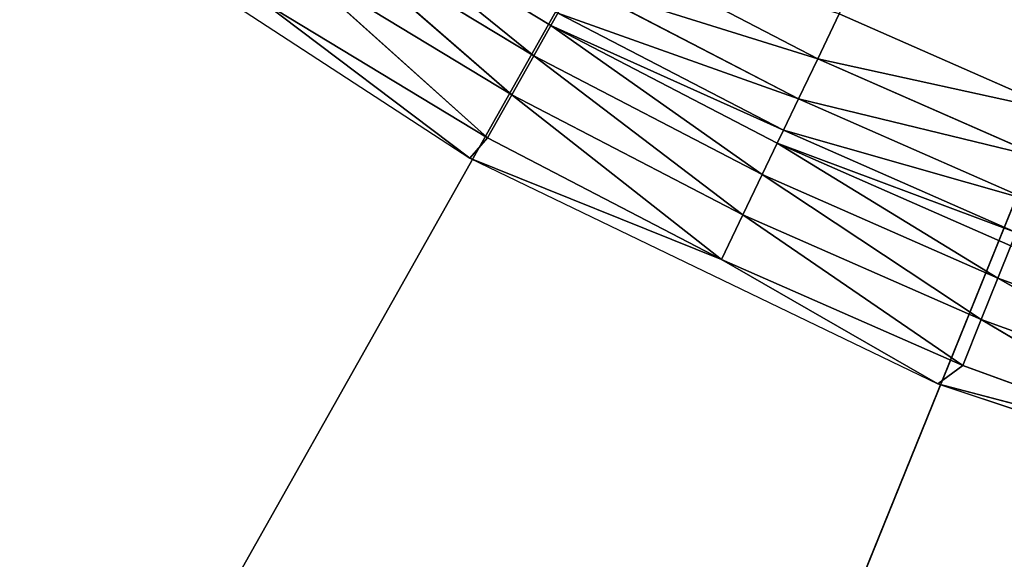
# Model space of a CAD drawing. Extents: x 389 to 891, y 0 to 811.
# Tile 5 of 254: x 515 to 566, y 50 to 78. Entities that reach past the tile are written whole.
import ezdxf

# ---------------------------------------------------------------- set-up
doc = ezdxf.new("R2010")
doc.units = 0
doc.header["$LTSCALE"] = 25.4
doc.layers.get('0').update_dxf_attribs({"color": 13, "linetype": 'CONTINUOUS'})

# ---------------------------------------------------------------- blocks, each defined once
blk = doc.blocks.new('TURDA-8952-8953_STL')
at = {"color": 7}
for p, q in [((165.698, 141.846, 725.81), (187.919, 141.846, 740.295)), ((177.308, 141.846, 732.287), (188.816, 141.846, 739.263)), ((187.919, 141.846, 740.295), (177.308, 141.846, 732.287)), ((177.308, 141.846, 732.287), (188.816, 141.846, 739.263)), ((187.919, 141.846, 740.295), (177.308, 141.846, 732.287)), ((188.816, 141.846, 739.263), (178.694, 141.432, 730.16)), ((188.816, 141.846, 739.263), (178.694, 141.432, 730.16)), ((200.757, 141.846, 745.472), (187.919, 141.846, 740.295)), ((187.919, 141.846, 740.295), (211.81, 141.846, 751.82)), ((200.757, 141.846, 745.472), (187.919, 141.846, 740.295)), ((188.816, 141.846, 739.263), (187.919, 141.846, 740.295)), ((188.816, 141.846, 739.263), (187.919, 141.846, 740.295)), ((188.816, 141.846, 739.263), (190.061, 141.432, 737.051)), ((188.816, 141.846, 739.263), (190.061, 141.432, 737.051)), ((188.816, 141.846, 739.263), (200.757, 141.846, 745.472)), ((188.816, 141.846, 739.263), (200.757, 141.846, 745.472)), ((200.757, 141.846, 745.472), (190.061, 141.432, 737.051)), ((200.757, 141.846, 745.472), (190.061, 141.432, 737.051)), ((200.757, 141.846, 745.472), (201.854, 141.432, 743.183)), ((200.757, 141.846, 745.472), (201.854, 141.432, 743.183)), ((200.757, 141.846, 745.472), (213.077, 141.846, 750.887)), ((200.757, 141.846, 745.472), (213.077, 141.846, 750.887)), ((200.757, 141.846, 745.472), (211.81, 141.846, 751.82)), ((200.757, 141.846, 745.472), (211.81, 141.846, 751.82)), ((213.077, 141.846, 750.887), (201.854, 141.432, 743.183)), ((213.077, 141.846, 750.887), (201.854, 141.432, 743.183)), ((211.81, 141.846, 751.82), (236.978, 141.846, 760.195)), ((225.726, 141.846, 755.484), (211.81, 141.846, 751.82)), ((213.077, 141.846, 750.887), (211.81, 141.846, 751.82)), ((225.726, 141.846, 755.484), (211.81, 141.846, 751.82)), ((213.077, 141.846, 750.887), (211.81, 141.846, 751.82)), ((213.077, 141.846, 750.887), (214.022, 141.432, 748.531)), ((213.077, 141.846, 750.887), (214.022, 141.432, 748.531)), ((213.077, 141.846, 750.887), (225.726, 141.846, 755.484)), ((213.077, 141.846, 750.887), (225.726, 141.846, 755.484)), ((225.726, 141.846, 755.484), (214.022, 141.432, 748.531)), ((225.726, 141.846, 755.484), (214.022, 141.432, 748.531)), ((178.694, 141.432, 730.16), (190.061, 141.432, 737.051)), ((178.694, 141.432, 730.16), (190.061, 141.432, 737.051)), ((190.061, 141.432, 737.051), (179.937, 140.235, 728.253)), ((190.061, 141.432, 737.051), (179.937, 140.235, 728.253)), ((190.061, 141.432, 737.051), (191.176, 140.235, 735.066)), ((190.061, 141.432, 737.051), (191.176, 140.235, 735.066)), ((190.061, 141.432, 737.051), (201.854, 141.432, 743.183)), ((190.061, 141.432, 737.051), (201.854, 141.432, 743.183)), ((201.854, 141.432, 743.183), (191.176, 140.235, 735.066)), ((201.854, 141.432, 743.183), (191.176, 140.235, 735.066)), ((201.854, 141.432, 743.183), (202.837, 140.235, 741.13)), ((201.854, 141.432, 743.183), (202.837, 140.235, 741.13)), ((201.854, 141.432, 743.183), (214.022, 141.432, 748.531)), ((201.854, 141.432, 743.183), (214.022, 141.432, 748.531)), ((214.022, 141.432, 748.531), (202.837, 140.235, 741.13)), ((214.022, 141.432, 748.531), (202.837, 140.235, 741.13)), ((214.022, 141.432, 748.531), (214.869, 140.235, 746.418)), ((214.022, 141.432, 748.531), (214.869, 140.235, 746.418)), ((214.022, 141.432, 748.531), (226.515, 141.432, 753.071)), ((214.022, 141.432, 748.531), (226.515, 141.432, 753.071)), ((226.515, 141.432, 753.071), (214.869, 140.235, 746.418)), ((226.515, 141.432, 753.071), (214.869, 140.235, 746.418)), ((179.937, 140.235, 728.253), (191.176, 140.235, 735.066)), ((179.937, 140.235, 728.253), (191.176, 140.235, 735.066)), ((191.176, 140.235, 735.066), (180.909, 138.377, 726.763)), ((191.176, 140.235, 735.066), (180.909, 138.377, 726.763)), ((191.176, 140.235, 735.066), (192.048, 138.377, 733.516)), ((191.176, 140.235, 735.066), (192.048, 138.377, 733.516)), ((191.176, 140.235, 735.066), (202.837, 140.235, 741.13)), ((191.176, 140.235, 735.066), (202.837, 140.235, 741.13)), ((202.837, 140.235, 741.13), (192.048, 138.377, 733.516)), ((202.837, 140.235, 741.13), (192.048, 138.377, 733.516)), ((202.837, 140.235, 741.13), (203.605, 138.377, 739.526)), ((202.837, 140.235, 741.13), (203.605, 138.377, 739.526)), ((202.837, 140.235, 741.13), (214.869, 140.235, 746.418)), ((202.837, 140.235, 741.13), (214.869, 140.235, 746.418)), ((214.869, 140.235, 746.418), (203.605, 138.377, 739.526)), ((214.869, 140.235, 746.418), (203.605, 138.377, 739.526)), ((214.869, 140.235, 746.418), (215.531, 138.377, 744.767)), ((214.869, 140.235, 746.418), (215.531, 138.377, 744.767)), ((214.869, 140.235, 746.418), (227.222, 140.235, 750.908)), ((214.869, 140.235, 746.418), (227.222, 140.235, 750.908)), ((180.909, 138.377, 726.763), (192.048, 138.377, 733.516)), ((180.909, 138.377, 726.763), (192.048, 138.377, 733.516)), ((192.048, 138.377, 733.516), (192.406, 137.315, 732.881)), ((192.048, 138.377, 733.516), (192.406, 137.315, 732.881)), ((192.048, 138.377, 733.516), (203.921, 137.315, 738.868)), ((192.048, 138.377, 733.516), (203.921, 137.315, 738.868)), ((192.048, 138.377, 733.516), (203.605, 138.377, 739.526)), ((192.048, 138.377, 733.516), (203.605, 138.377, 739.526)), ((203.605, 138.377, 739.526), (203.921, 137.315, 738.868)), ((203.605, 138.377, 739.526), (203.921, 137.315, 738.868)), ((203.605, 138.377, 739.526), (215.803, 137.315, 744.09)), ((203.605, 138.377, 739.526), (215.803, 137.315, 744.09)), ((203.605, 138.377, 739.526), (215.531, 138.377, 744.767)), ((203.605, 138.377, 739.526), (215.531, 138.377, 744.767)), ((192.406, 137.315, 732.881), (204.689, 135.457, 737.265)), ((192.406, 137.315, 732.881), (204.689, 135.457, 737.265)), ((192.406, 137.315, 732.881), (203.921, 137.315, 738.868)), ((192.406, 137.315, 732.881), (203.921, 137.315, 738.868)), ((203.921, 137.315, 738.868), (204.689, 135.457, 737.265)), ((203.921, 137.315, 738.868), (204.689, 135.457, 737.265)), ((203.921, 137.315, 738.868), (216.465, 135.457, 742.44)), ((203.921, 137.315, 738.868), (216.465, 135.457, 742.44)), ((203.921, 137.315, 738.868), (215.803, 137.315, 744.09)), ((203.921, 137.315, 738.868), (215.803, 137.315, 744.09)), ((204.689, 135.457, 737.265), (193.277, 135.457, 731.33)), ((193.277, 135.457, 731.33), (205.673, 134.259, 735.212)), ((193.277, 135.457, 731.33), (205.673, 134.259, 735.212)), ((204.689, 135.457, 737.265), (193.277, 135.457, 731.33)), ((216.465, 135.457, 742.44), (204.689, 135.457, 737.265)), ((204.689, 135.457, 737.265), (205.673, 134.259, 735.212)), ((204.689, 135.457, 737.265), (205.673, 134.259, 735.212)), ((204.689, 135.457, 737.265), (217.312, 134.259, 740.327)), ((204.689, 135.457, 737.265), (217.312, 134.259, 740.327)), ((216.465, 135.457, 742.44), (204.689, 135.457, 737.265)), ((205.673, 134.259, 735.212), (194.393, 134.259, 729.346)), ((205.673, 134.259, 735.212), (194.393, 134.259, 729.346)), ((217.312, 134.259, 740.327), (205.673, 134.259, 735.212)), ((205.673, 134.259, 735.212), (206.769, 133.846, 732.922)), ((205.673, 134.259, 735.212), (206.769, 133.846, 732.922)), ((205.673, 134.259, 735.212), (218.257, 133.846, 737.971)), ((205.673, 134.259, 735.212), (218.257, 133.846, 737.971)), ((217.312, 134.259, 740.327), (205.673, 134.259, 735.212)), ((206.769, 133.846, 732.922), (218.257, 133.846, 737.971)), ((206.769, 133.846, 732.922), (218.257, 133.846, 737.971)), ((166.939, 3.654, 777.83), (289.618, 3.654, 560)), ((166.939, 3.654, 777.83), (289.618, 3.654, 560)), ((289.618, 3.654, 560), (195.802, 3.654, 791.729)), ((289.618, 3.654, 560), (195.802, 3.654, 791.729))]:
    blk.add_line(p, q, dxfattribs=at)
mesh = blk.add_polyface(dxfattribs=at)
corners = [(187.919, 141.846, 740.295), (177.308, 141.846, 732.287), (165.698, 141.846, 725.81)]
mesh.append_faces([[corners[k] for k in face] for face in [(0, 1, 2)]], dxfattribs={"color": 7})
mesh = blk.add_polyface(dxfattribs=at)
corners = [(188.816, 141.846, 739.263), (178.694, 141.432, 730.16), (177.308, 141.846, 732.287)]
mesh.append_faces([[corners[k] for k in face] for face in [(0, 1, 2)]], dxfattribs={"color": 7})
mesh = blk.add_polyface(dxfattribs=at)
corners = [(187.919, 141.846, 740.295), (188.816, 141.846, 739.263), (177.308, 141.846, 732.287)]
mesh.append_faces([[corners[k] for k in face] for face in [(0, 1, 2)]], dxfattribs={"color": 7})
mesh = blk.add_polyface(dxfattribs=at)
corners = [(188.816, 141.846, 739.263), (190.061, 141.432, 737.051), (178.694, 141.432, 730.16)]
mesh.append_faces([[corners[k] for k in face] for face in [(0, 1, 2)]], dxfattribs={"color": 7})
mesh = blk.add_polyface(dxfattribs=at)
corners = [(211.81, 141.846, 751.82), (200.757, 141.846, 745.472), (187.919, 141.846, 740.295)]
mesh.append_faces([[corners[k] for k in face] for face in [(0, 1, 2)]], dxfattribs={"color": 7})
mesh = blk.add_polyface(dxfattribs=at)
corners = [(200.757, 141.846, 745.472), (188.816, 141.846, 739.263), (187.919, 141.846, 740.295)]
mesh.append_faces([[corners[k] for k in face] for face in [(0, 1, 2)]], dxfattribs={"color": 7})
mesh = blk.add_polyface(dxfattribs=at)
corners = [(200.757, 141.846, 745.472), (190.061, 141.432, 737.051), (188.816, 141.846, 739.263)]
mesh.append_faces([[corners[k] for k in face] for face in [(0, 1, 2)]], dxfattribs={"color": 7})
mesh = blk.add_polyface(dxfattribs=at)
corners = [(200.757, 141.846, 745.472), (201.854, 141.432, 743.183), (190.061, 141.432, 737.051)]
mesh.append_faces([[corners[k] for k in face] for face in [(0, 1, 2)]], dxfattribs={"color": 7})
mesh = blk.add_polyface(dxfattribs=at)
corners = [(213.077, 141.846, 750.887), (201.854, 141.432, 743.183), (200.757, 141.846, 745.472)]
mesh.append_faces([[corners[k] for k in face] for face in [(0, 1, 2)]], dxfattribs={"color": 7})
mesh = blk.add_polyface(dxfattribs=at)
corners = [(211.81, 141.846, 751.82), (213.077, 141.846, 750.887), (200.757, 141.846, 745.472)]
mesh.append_faces([[corners[k] for k in face] for face in [(0, 1, 2)]], dxfattribs={"color": 7})
mesh = blk.add_polyface(dxfattribs=at)
corners = [(213.077, 141.846, 750.887), (214.022, 141.432, 748.531), (201.854, 141.432, 743.183)]
mesh.append_faces([[corners[k] for k in face] for face in [(0, 1, 2)]], dxfattribs={"color": 7})
mesh = blk.add_polyface(dxfattribs=at)
corners = [(236.978, 141.846, 760.195), (225.726, 141.846, 755.484), (211.81, 141.846, 751.82)]
mesh.append_faces([[corners[k] for k in face] for face in [(0, 1, 2)]], dxfattribs={"color": 7})
mesh = blk.add_polyface(dxfattribs=at)
corners = [(225.726, 141.846, 755.484), (213.077, 141.846, 750.887), (211.81, 141.846, 751.82)]
mesh.append_faces([[corners[k] for k in face] for face in [(0, 1, 2)]], dxfattribs={"color": 7})
mesh = blk.add_polyface(dxfattribs=at)
corners = [(225.726, 141.846, 755.484), (214.022, 141.432, 748.531), (213.077, 141.846, 750.887)]
mesh.append_faces([[corners[k] for k in face] for face in [(0, 1, 2)]], dxfattribs={"color": 7})
mesh = blk.add_polyface(dxfattribs=at)
corners = [(225.726, 141.846, 755.484), (226.515, 141.432, 753.071), (214.022, 141.432, 748.531)]
mesh.append_faces([[corners[k] for k in face] for face in [(0, 1, 2)]], dxfattribs={"color": 7})
mesh = blk.add_polyface(dxfattribs=at)
corners = [(190.061, 141.432, 737.051), (179.937, 140.235, 728.253), (178.694, 141.432, 730.16)]
mesh.append_faces([[corners[k] for k in face] for face in [(0, 1, 2)]], dxfattribs={"color": 7})
mesh = blk.add_polyface(dxfattribs=at)
corners = [(190.061, 141.432, 737.051), (191.176, 140.235, 735.066), (179.937, 140.235, 728.253)]
mesh.append_faces([[corners[k] for k in face] for face in [(0, 1, 2)]], dxfattribs={"color": 7})
mesh = blk.add_polyface(dxfattribs=at)
corners = [(201.854, 141.432, 743.183), (191.176, 140.235, 735.066), (190.061, 141.432, 737.051)]
mesh.append_faces([[corners[k] for k in face] for face in [(0, 1, 2)]], dxfattribs={"color": 7})
mesh = blk.add_polyface(dxfattribs=at)
corners = [(201.854, 141.432, 743.183), (202.837, 140.235, 741.13), (191.176, 140.235, 735.066)]
mesh.append_faces([[corners[k] for k in face] for face in [(0, 1, 2)]], dxfattribs={"color": 7})
mesh = blk.add_polyface(dxfattribs=at)
corners = [(214.022, 141.432, 748.531), (202.837, 140.235, 741.13), (201.854, 141.432, 743.183)]
mesh.append_faces([[corners[k] for k in face] for face in [(0, 1, 2)]], dxfattribs={"color": 7})
mesh = blk.add_polyface(dxfattribs=at)
corners = [(214.022, 141.432, 748.531), (214.869, 140.235, 746.418), (202.837, 140.235, 741.13)]
mesh.append_faces([[corners[k] for k in face] for face in [(0, 1, 2)]], dxfattribs={"color": 7})
mesh = blk.add_polyface(dxfattribs=at)
corners = [(226.515, 141.432, 753.071), (214.869, 140.235, 746.418), (214.022, 141.432, 748.531)]
mesh.append_faces([[corners[k] for k in face] for face in [(0, 1, 2)]], dxfattribs={"color": 7})
mesh = blk.add_polyface(dxfattribs=at)
corners = [(226.515, 141.432, 753.071), (227.222, 140.235, 750.908), (214.869, 140.235, 746.418)]
mesh.append_faces([[corners[k] for k in face] for face in [(0, 1, 2)]], dxfattribs={"color": 7})
mesh = blk.add_polyface(dxfattribs=at)
corners = [(191.176, 140.235, 735.066), (180.909, 138.377, 726.763), (179.937, 140.235, 728.253)]
mesh.append_faces([[corners[k] for k in face] for face in [(0, 1, 2)]], dxfattribs={"color": 7})
mesh = blk.add_polyface(dxfattribs=at)
corners = [(191.176, 140.235, 735.066), (192.048, 138.377, 733.516), (180.909, 138.377, 726.763)]
mesh.append_faces([[corners[k] for k in face] for face in [(0, 1, 2)]], dxfattribs={"color": 7})
mesh = blk.add_polyface(dxfattribs=at)
corners = [(202.837, 140.235, 741.13), (192.048, 138.377, 733.516), (191.176, 140.235, 735.066)]
mesh.append_faces([[corners[k] for k in face] for face in [(0, 1, 2)]], dxfattribs={"color": 7})
mesh = blk.add_polyface(dxfattribs=at)
corners = [(202.837, 140.235, 741.13), (203.605, 138.377, 739.526), (192.048, 138.377, 733.516)]
mesh.append_faces([[corners[k] for k in face] for face in [(0, 1, 2)]], dxfattribs={"color": 7})
mesh = blk.add_polyface(dxfattribs=at)
corners = [(214.869, 140.235, 746.418), (203.605, 138.377, 739.526), (202.837, 140.235, 741.13)]
mesh.append_faces([[corners[k] for k in face] for face in [(0, 1, 2)]], dxfattribs={"color": 7})
mesh = blk.add_polyface(dxfattribs=at)
corners = [(214.869, 140.235, 746.418), (215.531, 138.377, 744.767), (203.605, 138.377, 739.526)]
mesh.append_faces([[corners[k] for k in face] for face in [(0, 1, 2)]], dxfattribs={"color": 7})
mesh = blk.add_polyface(dxfattribs=at)
corners = [(227.222, 140.235, 750.908), (215.531, 138.377, 744.767), (214.869, 140.235, 746.418)]
mesh.append_faces([[corners[k] for k in face] for face in [(0, 1, 2)]], dxfattribs={"color": 7})
mesh = blk.add_polyface(dxfattribs=at)
corners = [(192.406, 137.315, 732.881), (180.909, 138.377, 726.763), (192.048, 138.377, 733.516)]
mesh.append_faces([[corners[k] for k in face] for face in [(0, 1, 2)]], dxfattribs={"color": 7})
mesh = blk.add_polyface(dxfattribs=at)
corners = [(203.921, 137.315, 738.868), (192.406, 137.315, 732.881), (192.048, 138.377, 733.516)]
mesh.append_faces([[corners[k] for k in face] for face in [(0, 1, 2)]], dxfattribs={"color": 7})
mesh = blk.add_polyface(dxfattribs=at)
corners = [(203.921, 137.315, 738.868), (192.048, 138.377, 733.516), (203.605, 138.377, 739.526)]
mesh.append_faces([[corners[k] for k in face] for face in [(0, 1, 2)]], dxfattribs={"color": 7})
mesh = blk.add_polyface(dxfattribs=at)
corners = [(215.803, 137.315, 744.09), (203.921, 137.315, 738.868), (203.605, 138.377, 739.526)]
mesh.append_faces([[corners[k] for k in face] for face in [(0, 1, 2)]], dxfattribs={"color": 7})
mesh = blk.add_polyface(dxfattribs=at)
corners = [(215.803, 137.315, 744.09), (203.605, 138.377, 739.526), (215.531, 138.377, 744.767)]
mesh.append_faces([[corners[k] for k in face] for face in [(0, 1, 2)]], dxfattribs={"color": 7})
mesh = blk.add_polyface(dxfattribs=at)
corners = [(204.689, 135.457, 737.265), (193.277, 135.457, 731.33), (192.406, 137.315, 732.881)]
mesh.append_faces([[corners[k] for k in face] for face in [(0, 1, 2)]], dxfattribs={"color": 7})
mesh = blk.add_polyface(dxfattribs=at)
corners = [(203.921, 137.315, 738.868), (204.689, 135.457, 737.265), (192.406, 137.315, 732.881)]
mesh.append_faces([[corners[k] for k in face] for face in [(0, 1, 2)]], dxfattribs={"color": 7})
mesh = blk.add_polyface(dxfattribs=at)
corners = [(216.465, 135.457, 742.44), (204.689, 135.457, 737.265), (203.921, 137.315, 738.868)]
mesh.append_faces([[corners[k] for k in face] for face in [(0, 1, 2)]], dxfattribs={"color": 7})
mesh = blk.add_polyface(dxfattribs=at)
corners = [(215.803, 137.315, 744.09), (216.465, 135.457, 742.44), (203.921, 137.315, 738.868)]
mesh.append_faces([[corners[k] for k in face] for face in [(0, 1, 2)]], dxfattribs={"color": 7})
mesh = blk.add_polyface(dxfattribs=at)
corners = [(205.673, 134.259, 735.212), (194.393, 134.259, 729.346), (193.277, 135.457, 731.33)]
mesh.append_faces([[corners[k] for k in face] for face in [(0, 1, 2)]], dxfattribs={"color": 7})
mesh = blk.add_polyface(dxfattribs=at)
corners = [(204.689, 135.457, 737.265), (205.673, 134.259, 735.212), (193.277, 135.457, 731.33)]
mesh.append_faces([[corners[k] for k in face] for face in [(0, 1, 2)]], dxfattribs={"color": 7})
mesh = blk.add_polyface(dxfattribs=at)
corners = [(217.312, 134.259, 740.327), (205.673, 134.259, 735.212), (204.689, 135.457, 737.265)]
mesh.append_faces([[corners[k] for k in face] for face in [(0, 1, 2)]], dxfattribs={"color": 7})
mesh = blk.add_polyface(dxfattribs=at)
corners = [(216.465, 135.457, 742.44), (217.312, 134.259, 740.327), (204.689, 135.457, 737.265)]
mesh.append_faces([[corners[k] for k in face] for face in [(0, 1, 2)]], dxfattribs={"color": 7})
mesh = blk.add_polyface(dxfattribs=at)
corners = [(205.673, 134.259, 735.212), (206.769, 133.846, 732.922), (194.393, 134.259, 729.346)]
mesh.append_faces([[corners[k] for k in face] for face in [(0, 1, 2)]], dxfattribs={"color": 7})
mesh = blk.add_polyface(dxfattribs=at)
corners = [(218.257, 133.846, 737.971), (206.769, 133.846, 732.922), (205.673, 134.259, 735.212)]
mesh.append_faces([[corners[k] for k in face] for face in [(0, 1, 2)]], dxfattribs={"color": 7})
mesh = blk.add_polyface(dxfattribs=at)
corners = [(217.312, 134.259, 740.327), (218.257, 133.846, 737.971), (205.673, 134.259, 735.212)]
mesh.append_faces([[corners[k] for k in face] for face in [(0, 1, 2)]], dxfattribs={"color": 7})
mesh = blk.add_polyface(dxfattribs=at)
corners = [(218.257, 133.846, 737.971), (285.25, 133.846, 566.702), (206.769, 133.846, 732.922)]
mesh.append_faces([[corners[k] for k in face] for face in [(0, 1, 2)]], dxfattribs={"color": 7})
mesh = blk.add_polyface(dxfattribs=at)
corners = [(115.698, 3.654, 739.587), (289.618, 3.654, 560), (94.161, 3.654, 715.872)]
mesh.append_faces([[corners[k] for k in face] for face in [(0, 1, 2)]], dxfattribs={"color": 7})
mesh = blk.add_polyface(dxfattribs=at)
corners = [(140.091, 3.654, 760.353), (289.618, 3.654, 560), (115.698, 3.654, 739.587)]
mesh.append_faces([[corners[k] for k in face] for face in [(0, 1, 2)]], dxfattribs={"color": 7})
mesh = blk.add_polyface(dxfattribs=at)
corners = [(166.939, 3.654, 777.83), (289.618, 3.654, 560), (140.091, 3.654, 760.353)]
mesh.append_faces([[corners[k] for k in face] for face in [(0, 1, 2)]], dxfattribs={"color": 7})
mesh = blk.add_polyface(dxfattribs=at)
corners = [(195.802, 3.654, 791.729), (289.618, 3.654, 560), (166.939, 3.654, 777.83)]
mesh.append_faces([[corners[k] for k in face] for face in [(0, 1, 2)]], dxfattribs={"color": 7})
mesh = blk.add_polyface(dxfattribs=at)
corners = [(226.205, 3.654, 801.824), (289.618, 3.654, 560), (195.802, 3.654, 791.729)]
mesh.append_faces([[corners[k] for k in face] for face in [(0, 1, 2)]], dxfattribs={"color": 7})

msp = doc.modelspace()

# ---------------------------------------------------------------- block references
at = {"color": 0, "extrusion": (0, -1, -3.05311e-16)}
msp.add_blockref('TURDA-8952-8953_STL', (350.443, 1081.066, -811.083), dxfattribs=at)

doc.saveas('drawing.dxf')
